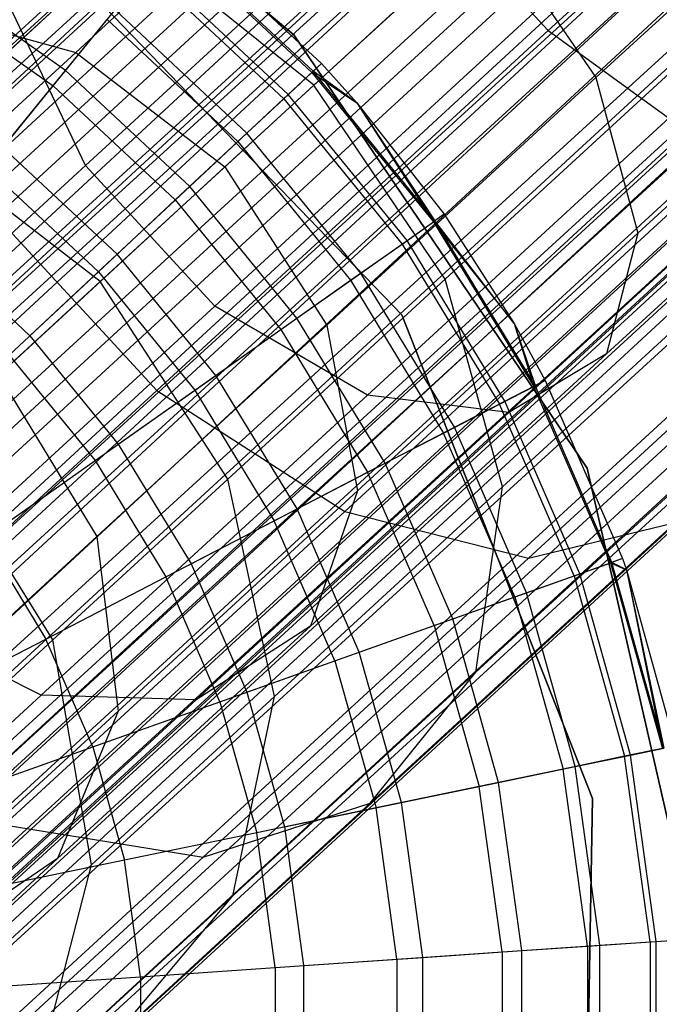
# Model space of a CAD drawing. Extents: x -38.3 to -0.1, y -39.1 to 0.
# Tile 31 of 256: x -27.719 to -27.498, y -27.618 to -27.277. Entities that reach past the tile are written whole.
import ezdxf

# ---------------------------------------------------------------- set-up
doc = ezdxf.new("R2010")
doc.units = 0
doc.header["$MEASUREMENT"] = 0
doc.layers.get('0').update_dxf_attribs({"color": 13, "linetype": 'CONTINUOUS'})

# ---------------------------------------------------------------- blocks, each defined once
blk = doc.blocks.new('ORTO_XII_A_STL')
at = {"color": 0}
for p, q in [((5.71812, 7.42632, 1.10882), (18.31094, 19.06233, 1.07819)), ((5.71812, 7.42632, 1.10882), (18.31094, 19.06233, 1.07819)), ((5.7284, 7.41516, 1.11565), (18.31094, 19.06233, 1.07819)), ((5.7284, 7.41516, 1.11565), (18.31094, 19.06233, 1.07819)), ((5.69955, 7.44652, 1.16111), (18.33351, 19.03779, 1.17087)), ((5.69955, 7.44652, 1.16111), (18.33351, 19.03779, 1.17087)), ((5.71422, 7.43057, 0.80275), (18.33351, 19.03779, 0.80275)), ((5.71422, 7.43057, 0.80275), (18.33351, 19.03779, 0.80275)), ((5.71422, 7.43057, 1.17087), (18.33351, 19.03779, 1.17087)), ((5.71422, 7.43057, 1.17087), (18.33351, 19.03779, 1.17087)), ((5.72958, 7.41387, 0.79568), (18.33351, 19.03779, 0.80275)), ((5.72958, 7.41387, 0.79568), (18.33351, 19.03779, 0.80275)), ((5.76148, 7.37919, 1.18366), (18.33351, 19.03779, 1.17087)), ((5.76148, 7.37919, 1.18366), (18.33351, 19.03779, 1.17087)), ((5.69165, 7.4551, 0.89544), (18.34768, 19.02238, 0.85797)), ((5.69165, 7.4551, 0.89544), (18.34768, 19.02238, 0.85797)), ((5.69962, 7.44645, 0.88367), (18.34768, 19.02238, 0.85797)), ((5.69962, 7.44645, 0.88367), (18.34768, 19.02238, 0.85797)), ((5.7284, 7.41516, 1.11565), (18.34768, 19.02238, 1.11565)), ((5.7284, 7.41516, 1.11565), (18.34768, 19.02238, 1.11565)), ((5.7284, 7.41516, 0.85797), (18.34768, 19.02238, 0.85797)), ((5.7284, 7.41516, 0.85797), (18.34768, 19.02238, 0.85797)), ((5.76148, 7.37919, 1.12461), (18.34768, 19.02238, 1.11565)), ((5.76148, 7.37919, 1.12461), (18.34768, 19.02238, 1.11565)), ((5.77272, 7.36697, 1.1236), (18.34768, 19.02238, 1.11565)), ((5.77272, 7.36697, 1.1236), (18.34768, 19.02238, 1.11565)), ((5.7284, 7.41516, 0.85797), (18.39201, 18.97419, 0.85002)), ((5.7284, 7.41516, 0.85797), (18.39201, 18.97419, 0.85002)), ((5.73915, 7.40346, 0.85302), (18.39201, 18.97419, 0.85002)), ((5.73915, 7.40346, 0.85302), (18.39201, 18.97419, 0.85002)), ((5.77272, 7.36697, 1.1236), (18.39201, 18.97419, 1.1236)), ((5.77272, 7.36697, 1.1236), (18.39201, 18.97419, 1.1236)), ((5.77272, 7.36697, 0.85002), (18.39201, 18.97419, 0.85002)), ((5.77272, 7.36697, 0.85002), (18.39201, 18.97419, 0.85002)), ((5.80483, 7.33206, 1.10882), (18.39201, 18.97419, 1.1236)), ((5.80483, 7.33206, 1.10882), (18.39201, 18.97419, 1.1236)), ((5.81447, 7.32158, 1.10021), (18.39201, 18.97419, 1.1236)), ((5.81447, 7.32158, 1.10021), (18.39201, 18.97419, 1.1236)), ((5.72958, 7.41387, 0.79568), (18.39683, 18.96895, 0.7914)), ((5.72958, 7.41387, 0.79568), (18.39683, 18.96895, 0.7914)), ((5.76148, 7.37919, 1.18366), (18.39683, 18.96895, 1.18223)), ((5.76148, 7.37919, 1.18366), (18.39683, 18.96895, 1.18223)), ((5.77754, 7.36173, 0.7914), (18.39683, 18.96895, 0.7914)), ((5.77754, 7.36173, 0.7914), (18.39683, 18.96895, 0.7914)), ((5.77754, 7.36173, 1.18223), (18.39683, 18.96895, 1.18223)), ((5.77754, 7.36173, 1.18223), (18.39683, 18.96895, 1.18223)), ((5.79337, 7.34452, 0.79568), (18.39683, 18.96895, 0.7914)), ((5.79337, 7.34452, 0.79568), (18.39683, 18.96895, 0.7914)), ((5.82341, 7.31186, 1.16111), (18.39683, 18.96895, 1.18223)), ((5.82341, 7.31186, 1.16111), (18.39683, 18.96895, 1.18223)), ((5.77272, 7.36697, 0.85002), (18.43375, 18.9288, 0.87341)), ((5.77272, 7.36697, 0.85002), (18.43375, 18.9288, 0.87341)), ((5.7838, 7.35492, 0.85302), (18.43375, 18.9288, 0.87341)), ((5.7838, 7.35492, 0.85302), (18.43375, 18.9288, 0.87341)), ((5.81447, 7.32158, 1.10021), (18.43375, 18.9288, 1.10021)), ((5.81447, 7.32158, 1.10021), (18.43375, 18.9288, 1.10021)), ((5.81447, 7.32158, 0.87341), (18.43375, 18.9288, 0.87341)), ((5.81447, 7.32158, 0.87341), (18.43375, 18.9288, 0.87341)), ((5.83825, 7.29573, 1.06509), (18.43375, 18.9288, 1.10021)), ((5.83825, 7.29573, 1.06509), (18.43375, 18.9288, 1.10021)), ((5.84407, 7.28939, 1.05085), (18.43375, 18.9288, 1.10021)), ((5.84407, 7.28939, 1.05085), (18.43375, 18.9288, 1.10021)), ((5.79337, 7.34452, 0.79568), (18.45646, 18.90411, 0.82481)), ((5.79337, 7.34452, 0.79568), (18.45646, 18.90411, 0.82481)), ((5.82341, 7.31186, 1.16111), (18.45646, 18.90411, 1.14882)), ((5.82341, 7.31186, 1.16111), (18.45646, 18.90411, 1.14882)), ((5.83718, 7.29689, 0.82481), (18.45646, 18.90411, 0.82481)), ((5.83718, 7.29689, 0.82481), (18.45646, 18.90411, 0.82481)), ((5.83718, 7.29689, 1.14882), (18.45646, 18.90411, 1.14882)), ((5.83718, 7.29689, 1.14882), (18.45646, 18.90411, 1.14882)), ((5.84985, 7.28312, 0.83947), (18.45646, 18.90411, 0.82481)), ((5.84985, 7.28312, 0.83947), (18.45646, 18.90411, 0.82481)), ((5.87115, 7.25996, 1.09863), (18.45646, 18.90411, 1.14882)), ((5.87115, 7.25996, 1.09863), (18.45646, 18.90411, 1.14882)), ((5.81447, 7.32158, 0.87341), (18.46336, 18.89661, 0.92277)), ((5.81447, 7.32158, 0.87341), (18.46336, 18.89661, 0.92277)), ((5.82333, 7.31194, 0.88367), (18.46336, 18.89661, 0.92277)), ((5.82333, 7.31194, 0.88367), (18.46336, 18.89661, 0.92277)), ((5.84407, 7.28939, 1.05085), (18.46336, 18.89661, 1.05085)), ((5.84407, 7.28939, 1.05085), (18.46336, 18.89661, 1.05085)), ((5.84407, 7.28939, 0.92277), (18.46336, 18.89661, 0.92277)), ((5.84407, 7.28939, 0.92277), (18.46336, 18.89661, 0.92277)), ((5.85408, 7.27851, 1.00342), (18.46336, 18.89661, 1.05085)), ((5.85408, 7.27851, 1.00342), (18.46336, 18.89661, 1.05085)), ((5.85476, 7.27777, 0.98681), (18.46336, 18.89661, 1.05085)), ((5.85476, 7.27777, 0.98681), (18.46336, 18.89661, 1.05085)), ((5.84407, 7.28939, 0.92277), (18.47405, 18.885, 0.98681)), ((5.84407, 7.28939, 0.92277), (18.47405, 18.885, 0.98681)), ((5.8487, 7.28437, 0.93795), (18.47405, 18.885, 0.98681)), ((5.8487, 7.28437, 0.93795), (18.47405, 18.885, 0.98681)), ((18.47405, 18.885, 0.98681), (5.85476, 7.27777, 0.98681)), ((18.47405, 18.885, 0.98681), (5.85476, 7.27777, 0.98681)), ((5.84985, 7.28312, 0.83947), (18.49876, 18.85813, 0.89533)), ((5.84985, 7.28312, 0.83947), (18.49876, 18.85813, 0.89533)), ((5.87115, 7.25996, 1.09863), (18.49876, 18.85813, 1.07829)), ((5.87115, 7.25996, 1.09863), (18.49876, 18.85813, 1.07829)), ((5.87947, 7.25091, 0.89533), (18.49876, 18.85813, 0.89533)), ((5.87947, 7.25091, 0.89533), (18.49876, 18.85813, 0.89533)), ((5.87947, 7.25091, 1.07829), (18.49876, 18.85813, 1.07829)), ((5.87947, 7.25091, 1.07829), (18.49876, 18.85813, 1.07829)), ((5.88608, 7.24373, 0.91701), (18.49876, 18.85813, 0.89533)), ((5.88608, 7.24373, 0.91701), (18.49876, 18.85813, 0.89533)), ((5.89377, 7.23537, 1.01054), (18.49876, 18.85813, 1.07829)), ((5.89377, 7.23537, 1.01054), (18.49876, 18.85813, 1.07829)), ((18.51403, 18.84153, 0.98681), (5.88608, 7.24373, 0.91701)), ((18.51403, 18.84153, 0.98681), (5.88608, 7.24373, 0.91701)), ((5.89377, 7.23537, 1.01054), (18.51403, 18.84153, 0.98681)), ((5.89377, 7.23537, 1.01054), (18.51403, 18.84153, 0.98681)), ((5.89474, 7.23431, 0.98681), (18.51403, 18.84153, 0.98681)), ((5.89474, 7.23431, 0.98681), (18.51403, 18.84153, 0.98681)), ((11.19963, 12.3256, 1.55047), (11.05306, 12.19078, 1.63296)), ((11.19963, 12.3256, 1.55047), (11.05306, 12.19078, 1.63296)), ((11.06952, 12.17453, 2.00007), (11.17381, 12.27045, 1.91323)), ((11.06952, 12.17453, 2.00007), (11.17381, 12.27045, 1.91323)), ((10.88981, 12.18324, 2.108), (10.98282, 12.26879, 2.00007)), ((10.88981, 12.18324, 2.108), (10.98282, 12.26879, 2.00007)), ((10.89318, 12.14414, 1.79312), (11.02266, 12.26324, 1.68531)), ((10.89318, 12.14414, 1.79312), (11.02266, 12.26324, 1.68531)), ((10.99765, 12.25103, 1.63296), (10.86238, 12.12661, 1.74558)), ((10.99765, 12.25103, 1.63296), (10.86238, 12.12661, 1.74558)), ((10.97211, 12.17193, 2.16092), (11.05854, 12.25144, 2.06061)), ((10.97211, 12.17193, 2.16092), (11.05854, 12.25144, 2.06061)), ((10.99765, 12.25103, 1.63296), (11.05306, 12.19078, 1.63296)), ((10.99765, 12.25103, 1.63296), (11.05306, 12.19078, 1.63296)), ((10.89565, 12.2478, 14.66398), (10.96516, 12.18935, 14.66398)), ((10.96516, 12.18935, 4.03405), (10.89565, 12.2478, 4.03405)), ((10.89565, 12.2478, 14.66398), (10.96516, 12.18935, 14.66398)), ((10.96516, 12.18935, 4.03405), (10.89565, 12.2478, 4.03405)), ((10.94137, 12.14366, 2.11916), (11.033, 12.22794, 2.01284)), ((10.94137, 12.14366, 2.11916), (11.033, 12.22794, 2.01284)), ((11.033, 12.22794, 2.01284), (11.06952, 12.17453, 2.00007)), ((11.033, 12.22794, 2.01284), (11.06952, 12.17453, 2.00007)), ((10.90905, 12.22271, 2.14888), (10.83394, 12.15364, 2.26836)), ((10.90905, 12.22271, 2.14888), (10.83394, 12.15364, 2.26836)), ((10.97211, 12.17193, 2.16092), (10.90905, 12.22271, 2.14888)), ((10.97211, 12.17193, 2.16092), (10.90905, 12.22271, 2.14888)), ((10.92562, 12.22526, 15.11261), (10.97471, 12.17941, 15.11261)), ((10.92562, 12.22526, 16.69154), (10.97471, 12.17941, 16.69154)), ((10.92562, 12.22526, 15.11261), (10.97471, 12.17941, 15.11261)), ((10.92562, 12.22526, 16.69154), (10.97471, 12.17941, 16.69154)), ((10.87769, 12.22192, 14.66398), (11.00251, 12.09261, 14.66398)), ((11.00251, 12.09261, 4.03405), (10.87769, 12.22192, 4.03405)), ((11.00251, 12.09261, 4.03405), (10.87769, 12.22192, 4.03405)), ((11.00251, 12.09261, 4.2309), (10.87769, 12.22192, 4.2309)), ((11.00251, 12.09261, 4.2309), (10.87769, 12.22192, 4.2309)), ((10.87769, 12.22192, 14.66398), (11.00251, 12.09261, 14.66398)), ((10.87769, 12.22192, 14.58524), (11.00251, 12.09261, 14.58524)), ((10.87769, 12.22192, 14.58524), (11.00251, 12.09261, 14.58524)), ((10.97143, 12.17635, 16.74281), (10.92279, 12.22178, 16.74281)), ((10.97143, 12.17635, 16.74281), (10.92279, 12.22178, 16.74281)), ((10.97183, 12.17672, 15.03336), (10.92314, 12.2222, 15.03336)), ((10.97183, 12.17672, 15.03336), (10.92314, 12.2222, 15.03336)), ((11.08402, 12.12079, 1.96468), (11.19262, 12.22068, 1.87426)), ((11.08402, 12.12079, 1.96468), (11.19262, 12.22068, 1.87426)), ((10.96322, 12.16868, 14.95488), (10.9157, 12.21306, 14.95488)), ((10.96322, 12.16868, 14.95488), (10.9157, 12.21306, 14.95488)), ((10.93783, 12.0956, 1.79312), (11.06731, 12.2147, 1.68531)), ((10.93783, 12.0956, 1.79312), (11.06731, 12.2147, 1.68531)), ((10.88633, 12.17696, 14.80334), (10.8384, 12.21079, 14.80334)), ((10.88633, 12.17696, 14.80334), (10.8384, 12.21079, 14.80334)), ((10.9617, 12.16726, 16.79252), (10.91438, 12.21144, 16.79252)), ((10.9617, 12.16726, 16.79252), (10.91438, 12.21144, 16.79252)), ((10.83486, 12.20497, 16.88133), (10.88203, 12.17167, 16.88133)), ((10.83486, 12.20497, 16.88133), (10.88203, 12.17167, 16.88133)), ((10.83362, 12.19864, 2.07707), (10.88981, 12.18324, 2.108)), ((10.83362, 12.19864, 2.07707), (10.88981, 12.18324, 2.108)), ((10.89318, 12.14414, 1.79312), (10.86691, 12.19932, 1.81791)), ((10.89318, 12.14414, 1.79312), (10.86691, 12.19932, 1.81791)), ((10.88633, 12.17696, 14.80334), (10.90339, 12.19793, 14.87795)), ((10.88633, 12.17696, 14.80334), (10.90339, 12.19793, 14.87795)), ((10.94897, 12.15537, 14.87795), (10.90339, 12.19793, 14.87795)), ((10.94897, 12.15537, 14.87795), (10.90339, 12.19793, 14.87795)), ((10.88203, 12.17167, 16.88133), (10.90066, 12.19457, 16.83917)), ((10.88203, 12.17167, 16.88133), (10.90066, 12.19457, 16.83917)), ((10.9458, 12.15241, 16.83917), (10.90066, 12.19457, 16.83917)), ((10.9458, 12.15241, 16.83917), (10.90066, 12.19457, 16.83917)), ((11.05306, 12.19078, 1.63296), (10.91779, 12.06637, 1.74558)), ((11.05306, 12.19078, 1.63296), (10.91779, 12.06637, 1.74558)), ((10.96516, 12.18935, 14.66398), (10.96516, 12.18935, 4.03405)), ((10.96516, 12.18935, 14.66398), (11.06645, 12.03952, 14.66398)), ((11.06645, 12.03952, 4.03405), (10.96516, 12.18935, 4.03405)), ((10.96516, 12.18935, 14.66398), (10.96516, 12.18935, 4.03405)), ((10.96516, 12.18935, 14.66398), (11.06645, 12.03952, 14.66398)), ((11.06645, 12.03952, 4.03405), (10.96516, 12.18935, 4.03405)), ((11.05306, 12.19078, 1.63296), (11.11481, 12.14598, 1.66262)), ((11.05306, 12.19078, 1.63296), (11.11481, 12.14598, 1.66262)), ((11.10539, 12.18574, 2.04684), (11.01745, 12.10486, 2.14888)), ((11.10539, 12.18574, 2.04684), (11.01745, 12.10486, 2.14888)), ((10.81037, 12.11017, 2.23437), (10.88981, 12.18324, 2.108)), ((10.81037, 12.11017, 2.23437), (10.88981, 12.18324, 2.108)), ((10.88981, 12.18324, 2.108), (10.94137, 12.14366, 2.11916)), ((10.88981, 12.18324, 2.108), (10.94137, 12.14366, 2.11916)), ((11.07317, 12.07904, 1.91479), (11.18785, 12.18451, 1.81932)), ((11.07317, 12.07904, 1.91479), (11.18785, 12.18451, 1.81932)), ((10.97471, 12.17941, 16.69154), (10.97143, 12.17635, 16.74281)), ((10.97471, 12.17941, 16.69154), (10.97143, 12.17635, 16.74281)), ((10.97471, 12.17941, 15.11261), (10.97183, 12.17672, 15.03336)), ((10.97471, 12.17941, 15.11261), (10.97183, 12.17672, 15.03336)), ((10.97471, 12.17941, 15.11261), (10.98697, 12.16578, 15.11261)), ((10.97471, 12.17941, 16.69154), (10.97471, 12.17941, 15.11261)), ((10.97471, 12.17941, 16.69154), (10.97471, 12.17941, 15.11261)), ((10.97471, 12.17941, 16.69154), (10.98697, 12.16578, 16.69154)), ((10.97471, 12.17941, 15.11261), (10.98697, 12.16578, 15.11261)), ((10.97471, 12.17941, 16.69154), (10.98697, 12.16578, 16.69154)), ((10.99062, 12.06481, 1.81791), (11.11709, 12.18113, 1.71262)), ((10.99062, 12.06481, 1.81791), (11.11709, 12.18113, 1.71262)), ((10.86468, 12.15035, 14.73178), (10.88633, 12.17696, 14.80334)), ((10.86468, 12.15035, 14.73178), (10.88633, 12.17696, 14.80334)), ((10.92921, 12.13691, 14.80334), (10.88633, 12.17696, 14.80334)), ((10.92921, 12.13691, 14.80334), (10.88633, 12.17696, 14.80334)), ((10.9617, 12.16726, 16.79252), (10.97143, 12.17635, 16.74281)), ((10.9617, 12.16726, 16.79252), (10.97143, 12.17635, 16.74281)), ((10.96322, 12.16868, 14.95488), (10.97183, 12.17672, 15.03336)), ((10.96322, 12.16868, 14.95488), (10.97183, 12.17672, 15.03336)), ((10.97143, 12.17635, 16.74281), (10.98697, 12.16578, 16.69154)), ((10.97143, 12.17635, 16.74281), (10.98697, 12.16578, 16.69154)), ((10.97143, 12.17635, 16.74281), (11.01343, 12.12472, 16.74281)), ((10.97143, 12.17635, 16.74281), (11.01343, 12.12472, 16.74281)), ((10.98697, 12.16578, 15.11261), (10.97183, 12.17672, 15.03336)), ((10.98697, 12.16578, 15.11261), (10.97183, 12.17672, 15.03336)), ((11.01388, 12.12504, 15.03336), (10.97183, 12.17672, 15.03336)), ((11.01388, 12.12504, 15.03336), (10.97183, 12.17672, 15.03336)), ((10.85906, 12.14344, 16.91773), (10.88203, 12.17167, 16.88133)), ((10.85906, 12.14344, 16.91773), (10.88203, 12.17167, 16.88133)), ((10.92422, 12.13226, 16.88133), (10.88203, 12.17167, 16.88133)), ((10.92422, 12.13226, 16.88133), (10.88203, 12.17167, 16.88133)), ((10.89828, 12.10403, 2.27836), (10.97211, 12.17193, 2.16092)), ((10.89828, 12.10403, 2.27836), (10.97211, 12.17193, 2.16092)), ((11.01745, 12.10486, 2.14888), (10.97211, 12.17193, 2.16092)), ((11.01745, 12.10486, 2.14888), (10.97211, 12.17193, 2.16092)), ((10.97651, 12.08898, 2.108), (11.06952, 12.17453, 2.00007)), ((10.97651, 12.08898, 2.108), (11.06952, 12.17453, 2.00007)), ((11.06952, 12.17453, 2.00007), (11.08402, 12.12079, 1.96468)), ((11.06952, 12.17453, 2.00007), (11.08402, 12.12079, 1.96468)), ((10.94897, 12.15537, 14.87795), (10.96322, 12.16868, 14.95488)), ((10.94897, 12.15537, 14.87795), (10.96322, 12.16868, 14.95488)), ((11.00426, 12.11824, 14.95488), (10.96322, 12.16868, 14.95488)), ((11.00426, 12.11824, 14.95488), (10.96322, 12.16868, 14.95488)), ((11.03947, 12.05884, 1.86183), (11.16059, 12.17024, 1.76098)), ((11.03947, 12.05884, 1.86183), (11.16059, 12.17024, 1.76098)), ((10.9458, 12.15241, 16.83917), (10.9617, 12.16726, 16.79252)), ((10.9458, 12.15241, 16.83917), (10.9617, 12.16726, 16.79252)), ((10.9617, 12.16726, 16.79252), (11.00255, 12.11704, 16.79252)), ((10.9617, 12.16726, 16.79252), (11.00255, 12.11704, 16.79252)), ((10.98697, 12.16578, 15.11261), (11.01388, 12.12504, 15.03336)), ((10.98697, 12.16578, 15.11261), (11.0171, 12.12731, 15.11261)), ((10.98697, 12.16578, 15.11261), (11.01388, 12.12504, 15.03336)), ((10.98697, 12.16578, 16.69154), (10.98697, 12.16578, 15.11261)), ((10.98697, 12.16578, 16.69154), (10.98697, 12.16578, 15.11261)), ((10.98697, 12.16578, 16.69154), (11.0171, 12.12731, 16.69154)), ((10.98697, 12.16578, 15.11261), (11.0171, 12.12731, 15.11261)), ((10.98697, 12.16578, 16.69154), (11.0171, 12.12731, 16.69154)), ((10.98697, 12.16578, 16.69154), (11.01343, 12.12472, 16.74281)), ((10.98697, 12.16578, 16.69154), (11.01343, 12.12472, 16.74281)), ((10.92921, 12.13691, 14.80334), (10.94897, 12.15537, 14.87795)), ((10.92921, 12.13691, 14.80334), (10.94897, 12.15537, 14.87795)), ((10.98832, 12.10699, 14.87795), (10.94897, 12.15537, 14.87795)), ((10.98832, 12.10699, 14.87795), (10.94897, 12.15537, 14.87795)), ((10.89828, 12.10403, 2.27836), (10.83394, 12.15364, 2.26836)), ((10.89828, 12.10403, 2.27836), (10.83394, 12.15364, 2.26836)), ((10.92422, 12.13226, 16.88133), (10.9458, 12.15241, 16.83917)), ((10.92422, 12.13226, 16.88133), (10.9458, 12.15241, 16.83917)), ((10.9458, 12.15241, 16.83917), (10.98478, 12.10449, 16.83917)), ((10.9458, 12.15241, 16.83917), (10.98478, 12.10449, 16.83917)), ((10.90414, 12.1135, 14.73178), (10.86468, 12.15035, 14.73178)), ((10.90414, 12.1135, 14.73178), (10.86468, 12.15035, 14.73178)), ((10.7777, 12.03793, 1.92712), (10.89318, 12.14414, 1.79312)), ((10.7777, 12.03793, 1.92712), (10.89318, 12.14414, 1.79312)), ((10.93783, 12.0956, 1.79312), (10.89318, 12.14414, 1.79312)), ((10.93783, 12.0956, 1.79312), (10.89318, 12.14414, 1.79312)), ((11.11481, 12.14598, 1.66262), (10.98282, 12.02458, 1.77252)), ((11.11481, 12.14598, 1.66262), (10.98282, 12.02458, 1.77252)), ((10.89763, 12.10742, 16.91773), (10.85906, 12.14344, 16.91773)), ((10.89763, 12.10742, 16.91773), (10.85906, 12.14344, 16.91773)), ((10.86312, 12.07168, 2.24365), (10.94137, 12.14366, 2.11916)), ((10.86312, 12.07168, 2.24365), (10.94137, 12.14366, 2.11916)), ((10.94137, 12.14366, 2.11916), (10.97651, 12.08898, 2.108)), ((10.94137, 12.14366, 2.11916), (10.97651, 12.08898, 2.108)), ((10.90414, 12.1135, 14.73178), (10.92921, 12.13691, 14.80334)), ((10.90414, 12.1135, 14.73178), (10.92921, 12.13691, 14.80334)), ((10.96623, 12.0914, 14.80334), (10.92921, 12.13691, 14.80334)), ((10.96623, 12.0914, 14.80334), (10.92921, 12.13691, 14.80334)), ((10.89763, 12.10742, 16.91773), (10.92422, 12.13226, 16.88133)), ((10.89763, 12.10742, 16.91773), (10.92422, 12.13226, 16.88133)), ((10.92422, 12.13226, 16.88133), (10.96066, 12.08747, 16.88133)), ((10.92422, 12.13226, 16.88133), (10.96066, 12.08747, 16.88133)), ((11.0171, 12.12731, 16.69154), (11.01343, 12.12472, 16.74281)), ((11.0171, 12.12731, 16.69154), (11.01343, 12.12472, 16.74281)), ((11.0171, 12.12731, 15.11261), (11.01388, 12.12504, 15.03336)), ((11.0171, 12.12731, 15.11261), (11.01388, 12.12504, 15.03336)), ((11.0171, 12.12731, 15.11261), (11.04124, 12.08957, 15.11261)), ((11.0171, 12.12731, 16.69154), (11.0171, 12.12731, 15.11261)), ((11.0171, 12.12731, 16.69154), (11.0171, 12.12731, 15.11261)), ((11.0171, 12.12731, 16.69154), (11.04124, 12.08957, 16.69154)), ((11.0171, 12.12731, 15.11261), (11.04124, 12.08957, 15.11261)), ((11.0171, 12.12731, 16.69154), (11.04124, 12.08957, 16.69154)), ((10.86238, 12.12661, 1.74558), (10.91779, 12.06637, 1.74558)), ((10.86238, 12.12661, 1.74558), (10.91779, 12.06637, 1.74558)), ((11.00255, 12.11704, 16.79252), (11.01343, 12.12472, 16.74281)), ((11.00255, 12.11704, 16.79252), (11.01343, 12.12472, 16.74281)), ((11.00426, 12.11824, 14.95488), (11.01388, 12.12504, 15.03336)), ((11.00426, 12.11824, 14.95488), (11.01388, 12.12504, 15.03336)), ((11.01343, 12.12472, 16.74281), (11.04124, 12.08957, 16.69154)), ((11.01343, 12.12472, 16.74281), (11.04124, 12.08957, 16.69154)), ((11.01343, 12.12472, 16.74281), (11.04802, 12.06785, 16.74281)), ((11.01343, 12.12472, 16.74281), (11.04802, 12.06785, 16.74281)), ((11.04124, 12.08957, 15.11261), (11.01388, 12.12504, 15.03336)), ((11.04124, 12.08957, 15.11261), (11.01388, 12.12504, 15.03336)), ((11.0485, 12.06811, 15.03336), (11.01388, 12.12504, 15.03336)), ((11.0485, 12.06811, 15.03336), (11.01388, 12.12504, 15.03336)), ((11.17221, 12.12436, 1.71682), (11.04621, 12.00847, 1.82173)), ((11.17221, 12.12436, 1.71682), (11.04621, 12.00847, 1.82173)), ((10.98717, 12.03171, 2.07707), (11.08402, 12.12079, 1.96468)), ((10.98717, 12.03171, 2.07707), (11.08402, 12.12079, 1.96468)), ((11.08402, 12.12079, 1.96468), (11.07317, 12.07904, 1.91479)), ((11.08402, 12.12079, 1.96468), (11.07317, 12.07904, 1.91479)), ((10.83866, 12.11837, 14.66398), (10.87401, 12.08536, 14.66398)), ((10.83866, 12.11837, 14.66398), (10.87401, 12.08536, 14.66398)), ((10.98478, 12.10449, 16.83917), (11.00255, 12.11704, 16.79252)), ((10.98478, 12.10449, 16.83917), (11.00255, 12.11704, 16.79252)), ((10.98832, 12.10699, 14.87795), (11.00426, 12.11824, 14.95488)), ((10.98832, 12.10699, 14.87795), (11.00426, 12.11824, 14.95488)), ((11.00255, 12.11704, 16.79252), (11.03619, 12.06173, 16.79252)), ((11.00255, 12.11704, 16.79252), (11.03619, 12.06173, 16.79252)), ((11.03804, 12.06269, 14.95488), (11.00426, 12.11824, 14.95488)), ((11.03804, 12.06269, 14.95488), (11.00426, 12.11824, 14.95488)), ((11.1294, 12.11785, 2.00792), (11.03724, 12.03308, 2.11486)), ((11.1294, 12.11785, 2.00792), (11.03724, 12.03308, 2.11486)), ((10.87401, 12.08536, 14.66398), (10.90414, 12.1135, 14.73178)), ((10.87401, 12.08536, 14.66398), (10.90414, 12.1135, 14.73178)), ((10.93821, 12.07162, 14.73178), (10.90414, 12.1135, 14.73178)), ((10.93821, 12.07162, 14.73178), (10.90414, 12.1135, 14.73178)), ((10.86681, 12.07864, 16.94725), (10.89763, 12.10742, 16.91773)), ((10.86681, 12.07864, 16.94725), (10.89763, 12.10742, 16.91773)), ((10.89763, 12.10742, 16.91773), (10.93093, 12.06648, 16.91773)), ((10.89763, 12.10742, 16.91773), (10.93093, 12.06648, 16.91773)), ((10.96623, 12.0914, 14.80334), (10.98832, 12.10699, 14.87795)), ((10.96623, 12.0914, 14.80334), (10.98832, 12.10699, 14.87795)), ((11.02072, 12.05371, 14.87795), (10.98832, 12.10699, 14.87795)), ((11.02072, 12.05371, 14.87795), (10.98832, 12.10699, 14.87795)), ((10.83889, 12.0494, 2.41005), (10.89828, 12.10403, 2.27836)), ((10.83889, 12.0494, 2.41005), (10.89828, 12.10403, 2.27836)), ((10.94235, 12.03578, 2.26836), (10.89828, 12.10403, 2.27836)), ((10.94235, 12.03578, 2.26836), (10.89828, 12.10403, 2.27836)), ((11.01745, 12.10486, 2.14888), (10.94235, 12.03578, 2.26836)), ((11.01745, 12.10486, 2.14888), (10.94235, 12.03578, 2.26836)), ((10.96066, 12.08747, 16.88133), (10.98478, 12.10449, 16.83917)), ((10.96066, 12.08747, 16.88133), (10.98478, 12.10449, 16.83917)), ((10.98478, 12.10449, 16.83917), (11.01687, 12.05172, 16.83917)), ((10.98478, 12.10449, 16.83917), (11.01687, 12.05172, 16.83917)), ((11.03724, 12.03308, 2.11486), (11.01745, 12.10486, 2.14888)), ((11.03724, 12.03308, 2.11486), (11.01745, 12.10486, 2.14888)), ((10.82235, 11.98938, 1.92712), (10.93783, 12.0956, 1.79312)), ((10.82235, 11.98938, 1.92712), (10.93783, 12.0956, 1.79312)), ((10.99062, 12.06481, 1.81791), (10.93783, 12.0956, 1.79312)), ((10.99062, 12.06481, 1.81791), (10.93783, 12.0956, 1.79312)), ((10.93821, 12.07162, 14.73178), (10.96623, 12.0914, 14.80334)), ((10.93821, 12.07162, 14.73178), (10.96623, 12.0914, 14.80334)), ((10.99672, 12.04127, 14.80334), (10.96623, 12.0914, 14.80334)), ((10.99672, 12.04127, 14.80334), (10.96623, 12.0914, 14.80334)), ((11.00251, 12.09261, 14.66398), (11.06834, 11.92537, 14.66398)), ((11.06834, 11.92537, 4.03405), (11.00251, 12.09261, 4.03405)), ((11.00251, 12.09261, 4.03405), (11.00251, 12.09261, 4.2309)), ((11.00251, 12.09261, 4.03405), (11.00251, 12.09261, 4.2309)), ((11.06834, 11.92537, 4.03405), (11.00251, 12.09261, 4.03405)), ((11.06834, 11.92537, 4.2309), (11.00251, 12.09261, 4.2309)), ((11.06834, 11.92537, 4.2309), (11.00251, 12.09261, 4.2309)), ((11.00251, 12.09261, 14.66398), (11.06834, 11.92537, 14.66398)), ((11.00251, 12.09261, 14.66398), (11.00251, 12.09261, 14.58524)), ((11.00251, 12.09261, 14.58524), (11.06834, 11.92537, 14.58524)), ((11.00251, 12.09261, 14.66398), (11.00251, 12.09261, 14.58524)), ((11.00251, 12.09261, 14.58524), (11.06834, 11.92537, 14.58524)), ((11.04124, 12.08957, 15.11261), (11.0485, 12.06811, 15.03336)), ((11.04124, 12.08957, 15.11261), (11.052, 12.06992, 15.11261)), ((11.04124, 12.08957, 15.11261), (11.0485, 12.06811, 15.03336)), ((11.04124, 12.08957, 16.69154), (11.04124, 12.08957, 15.11261)), ((11.04124, 12.08957, 16.69154), (11.04124, 12.08957, 15.11261)), ((11.04124, 12.08957, 16.69154), (11.052, 12.06992, 16.69154)), ((11.04124, 12.08957, 15.11261), (11.052, 12.06992, 15.11261)), ((11.04124, 12.08957, 16.69154), (11.052, 12.06992, 16.69154)), ((11.04124, 12.08957, 16.69154), (11.04802, 12.06785, 16.74281)), ((11.04124, 12.08957, 16.69154), (11.04802, 12.06785, 16.74281)), ((10.89707, 12.01591, 2.23437), (10.97651, 12.08898, 2.108)), ((10.89707, 12.01591, 2.23437), (10.97651, 12.08898, 2.108)), ((10.93093, 12.06648, 16.91773), (10.96066, 12.08747, 16.88133)), ((10.93093, 12.06648, 16.91773), (10.96066, 12.08747, 16.88133)), ((10.96066, 12.08747, 16.88133), (10.99066, 12.03814, 16.88133)), ((10.96066, 12.08747, 16.88133), (10.99066, 12.03814, 16.88133)), ((10.97651, 12.08898, 2.108), (10.98717, 12.03171, 2.07707)), ((10.97651, 12.08898, 2.108), (10.98717, 12.03171, 2.07707)), ((10.87401, 12.08536, 14.66398), (10.90453, 12.04784, 14.66398)), ((10.87401, 12.08536, 14.66398), (10.90453, 12.04784, 14.66398)), ((10.86681, 12.07864, 16.94725), (10.89648, 12.04217, 16.94725)), ((10.86681, 12.07864, 16.94725), (10.89648, 12.04217, 16.94725)), ((10.97091, 11.98497, 2.03347), (11.07317, 12.07904, 1.91479)), ((10.97091, 11.98497, 2.03347), (11.07317, 12.07904, 1.91479)), ((11.07317, 12.07904, 1.91479), (11.03947, 12.05884, 1.86183)), ((11.07317, 12.07904, 1.91479), (11.03947, 12.05884, 1.86183)), ((10.86312, 12.07168, 2.24365), (10.89707, 12.01591, 2.23437)), ((10.86312, 12.07168, 2.24365), (10.89707, 12.01591, 2.23437)), ((10.90453, 12.04784, 14.66398), (10.93821, 12.07162, 14.73178)), ((10.90453, 12.04784, 14.66398), (10.93821, 12.07162, 14.73178)), ((10.96626, 12.02549, 14.73178), (10.93821, 12.07162, 14.73178)), ((10.96626, 12.02549, 14.73178), (10.93821, 12.07162, 14.73178)), ((11.04802, 12.06785, 16.74281), (11.052, 12.06992, 16.69154)), ((11.04802, 12.06785, 16.74281), (11.052, 12.06992, 16.69154)), ((11.052, 12.06992, 15.11261), (11.0485, 12.06811, 15.03336)), ((11.052, 12.06992, 15.11261), (11.0485, 12.06811, 15.03336)), ((11.052, 12.06992, 15.11261), (11.07876, 12.00831, 15.11261)), ((11.052, 12.06992, 16.69154), (11.052, 12.06992, 15.11261)), ((11.052, 12.06992, 16.69154), (11.052, 12.06992, 15.11261)), ((11.052, 12.06992, 16.69154), (11.07876, 12.00831, 16.69154)), ((11.052, 12.06992, 15.11261), (11.07876, 12.00831, 15.11261)), ((11.052, 12.06992, 16.69154), (11.07876, 12.00831, 16.69154)), ((10.91779, 12.06637, 1.74558), (10.79716, 11.9554, 1.88557)), ((10.91779, 12.06637, 1.74558), (10.79716, 11.9554, 1.88557)), ((10.89648, 12.04217, 16.94725), (10.93093, 12.06648, 16.91773)), ((10.89648, 12.04217, 16.94725), (10.93093, 12.06648, 16.91773)), ((10.91779, 12.06637, 1.74558), (10.98282, 12.02458, 1.77252)), ((10.91779, 12.06637, 1.74558), (10.98282, 12.02458, 1.77252)), ((10.93093, 12.06648, 16.91773), (10.95835, 12.02139, 16.91773)), ((10.93093, 12.06648, 16.91773), (10.95835, 12.02139, 16.91773)), ((11.03619, 12.06173, 16.79252), (11.04802, 12.06785, 16.74281)), ((11.03619, 12.06173, 16.79252), (11.04802, 12.06785, 16.74281)), ((11.03804, 12.06269, 14.95488), (11.0485, 12.06811, 15.03336)), ((11.03804, 12.06269, 14.95488), (11.0485, 12.06811, 15.03336)), ((11.07453, 12.00681, 16.74281), (11.04802, 12.06785, 16.74281)), ((11.07453, 12.00681, 16.74281), (11.04802, 12.06785, 16.74281)), ((11.07505, 12.00699, 15.03336), (11.0485, 12.06811, 15.03336)), ((11.07505, 12.00699, 15.03336), (11.0485, 12.06811, 15.03336)), ((10.87784, 11.96107, 1.94879), (10.99062, 12.06481, 1.81791)), ((10.87784, 11.96107, 1.94879), (10.99062, 12.06481, 1.81791)), ((11.03947, 12.05884, 1.86183), (10.99062, 12.06481, 1.81791)), ((11.03947, 12.05884, 1.86183), (10.99062, 12.06481, 1.81791)), ((11.02072, 12.05371, 14.87795), (11.03804, 12.06269, 14.95488)), ((11.02072, 12.05371, 14.87795), (11.03804, 12.06269, 14.95488)), ((11.06395, 12.00305, 14.95488), (11.03804, 12.06269, 14.95488)), ((11.06395, 12.00305, 14.95488), (11.03804, 12.06269, 14.95488)), ((11.01687, 12.05172, 16.83917), (11.03619, 12.06173, 16.79252)), ((11.01687, 12.05172, 16.83917), (11.03619, 12.06173, 16.79252)), ((11.12644, 12.05952, 1.95057), (11.02806, 11.96903, 2.06474)), ((11.12644, 12.05952, 1.95057), (11.02806, 11.96903, 2.06474)), ((11.06198, 12.00235, 16.79252), (11.03619, 12.06173, 16.79252)), ((11.06198, 12.00235, 16.79252), (11.03619, 12.06173, 16.79252)), ((10.93145, 11.95948, 1.98717), (11.03947, 12.05884, 1.86183)), ((10.93145, 11.95948, 1.98717), (11.03947, 12.05884, 1.86183)), ((10.99672, 12.04127, 14.80334), (11.02072, 12.05371, 14.87795)), ((10.99672, 12.04127, 14.80334), (11.02072, 12.05371, 14.87795)), ((11.04557, 11.99652, 14.87795), (11.02072, 12.05371, 14.87795)), ((11.04557, 11.99652, 14.87795), (11.02072, 12.05371, 14.87795)), ((10.88193, 11.9802, 2.40232), (10.83889, 12.0494, 2.41005)), ((10.88193, 11.9802, 2.40232), (10.83889, 12.0494, 2.41005)), ((10.99066, 12.03814, 16.88133), (11.01687, 12.05172, 16.83917)), ((10.99066, 12.03814, 16.88133), (11.01687, 12.05172, 16.83917)), ((11.04148, 11.99506, 16.83917), (11.01687, 12.05172, 16.83917)), ((11.04148, 11.99506, 16.83917), (11.01687, 12.05172, 16.83917)), ((10.90453, 12.04784, 14.66398), (10.92965, 12.00652, 14.66398)), ((10.90453, 12.04784, 14.66398), (10.92965, 12.00652, 14.66398)), ((10.85837, 12.01527, 16.969), (10.89648, 12.04217, 16.94725)), ((10.85837, 12.01527, 16.969), (10.89648, 12.04217, 16.94725)), ((10.89648, 12.04217, 16.94725), (10.92091, 12.002, 16.94725)), ((10.89648, 12.04217, 16.94725), (10.92091, 12.002, 16.94725)), ((10.96626, 12.02549, 14.73178), (10.99672, 12.04127, 14.80334)), ((10.96626, 12.02549, 14.73178), (10.99672, 12.04127, 14.80334)), ((11.02009, 11.98746, 14.80334), (10.99672, 12.04127, 14.80334)), ((11.02009, 11.98746, 14.80334), (10.99672, 12.04127, 14.80334)), ((11.06645, 12.03952, 14.66398), (11.06645, 12.03952, 4.03405)), ((11.06645, 12.03952, 14.66398), (11.10678, 11.86322, 14.66398)), ((11.10678, 11.86322, 4.03405), (11.06645, 12.03952, 4.03405)), ((11.06645, 12.03952, 14.66398), (11.06645, 12.03952, 4.03405)), ((11.06645, 12.03952, 14.66398), (11.10678, 11.86322, 14.66398)), ((11.10678, 11.86322, 4.03405), (11.06645, 12.03952, 4.03405)), ((10.94235, 12.03578, 2.26836), (10.88193, 11.9802, 2.40232)), ((10.94235, 12.03578, 2.26836), (10.88193, 11.9802, 2.40232)), ((10.95853, 11.96069, 2.24008), (10.94235, 12.03578, 2.26836)), ((10.95853, 11.96069, 2.24008), (10.94235, 12.03578, 2.26836)), ((10.95835, 12.02139, 16.91773), (10.99066, 12.03814, 16.88133)), ((10.95835, 12.02139, 16.91773), (10.99066, 12.03814, 16.88133)), ((11.01367, 11.98518, 16.88133), (10.99066, 12.03814, 16.88133)), ((11.01367, 11.98518, 16.88133), (10.99066, 12.03814, 16.88133)), ((11.03724, 12.03308, 2.11486), (10.95853, 11.96069, 2.24008)), ((11.03724, 12.03308, 2.11486), (10.95853, 11.96069, 2.24008)), ((11.02806, 11.96903, 2.06474), (11.03724, 12.03308, 2.11486)), ((11.02806, 11.96903, 2.06474), (11.03724, 12.03308, 2.11486)), ((10.90445, 11.95562, 2.20866), (10.98717, 12.03171, 2.07707)), ((10.90445, 11.95562, 2.20866), (10.98717, 12.03171, 2.07707)), ((10.98717, 12.03171, 2.07707), (10.97091, 11.98497, 2.03347)), ((10.98717, 12.03171, 2.07707), (10.97091, 11.98497, 2.03347)), ((10.92965, 12.00652, 14.66398), (10.96626, 12.02549, 14.73178)), ((10.92965, 12.00652, 14.66398), (10.96626, 12.02549, 14.73178)), ((10.98777, 11.97597, 14.73178), (10.96626, 12.02549, 14.73178)), ((10.98777, 11.97597, 14.73178), (10.96626, 12.02549, 14.73178)), ((10.98282, 12.02458, 1.77252), (10.86511, 11.9163, 1.90911)), ((10.98282, 12.02458, 1.77252), (10.86511, 11.9163, 1.90911)), ((10.98282, 12.02458, 1.77252), (11.04621, 12.00847, 1.82173)), ((10.98282, 12.02458, 1.77252), (11.04621, 12.00847, 1.82173)), ((10.92091, 12.002, 16.94725), (10.95835, 12.02139, 16.91773)), ((10.92091, 12.002, 16.94725), (10.95835, 12.02139, 16.91773)), ((10.97937, 11.97299, 16.91773), (10.95835, 12.02139, 16.91773)), ((10.97937, 11.97299, 16.91773), (10.95835, 12.02139, 16.91773)), ((11.09702, 12.02083, 1.88471), (10.99148, 11.92376, 2.00717)), ((11.09702, 12.02083, 1.88471), (10.99148, 11.92376, 2.00717)), ((11.04621, 12.00847, 1.82173), (11.09702, 12.02083, 1.88471)), ((11.04621, 12.00847, 1.82173), (11.09702, 12.02083, 1.88471)), ((10.83316, 11.95712, 2.37607), (10.89707, 12.01591, 2.23437)), ((10.83316, 11.95712, 2.37607), (10.89707, 12.01591, 2.23437)), ((10.85837, 12.01527, 16.969), (10.8795, 11.98053, 16.969)), ((10.85837, 12.01527, 16.969), (10.8795, 11.98053, 16.969)), ((10.89707, 12.01591, 2.23437), (10.90445, 11.95562, 2.20866)), ((10.89707, 12.01591, 2.23437), (10.90445, 11.95562, 2.20866)), ((11.04621, 12.00847, 1.82173), (10.93384, 11.90511, 1.95213)), ((11.04621, 12.00847, 1.82173), (10.93384, 11.90511, 1.95213)), ((11.07876, 12.00831, 16.69154), (11.07453, 12.00681, 16.74281)), ((11.07876, 12.00831, 16.69154), (11.07453, 12.00681, 16.74281)), ((11.07876, 12.00831, 15.11261), (11.07505, 12.00699, 15.03336)), ((11.07876, 12.00831, 15.11261), (11.07505, 12.00699, 15.03336)), ((11.07876, 12.00831, 15.11261), (11.08011, 12.00447, 15.11261)), ((11.07876, 12.00831, 16.69154), (11.07876, 12.00831, 15.11261)), ((11.07876, 12.00831, 16.69154), (11.07876, 12.00831, 15.11261)), ((11.07876, 12.00831, 16.69154), (11.08011, 12.00447, 16.69154)), ((11.07876, 12.00831, 15.11261), (11.08011, 12.00447, 15.11261)), ((11.07876, 12.00831, 16.69154), (11.08011, 12.00447, 16.69154)), ((10.92965, 12.00652, 14.66398), (10.94892, 11.96217, 14.66398)), ((10.92965, 12.00652, 14.66398), (10.94892, 11.96217, 14.66398)), ((11.06198, 12.00235, 16.79252), (11.07453, 12.00681, 16.74281)), ((11.06198, 12.00235, 16.79252), (11.07453, 12.00681, 16.74281)), ((11.06395, 12.00305, 14.95488), (11.07505, 12.00699, 15.03336)), ((11.06395, 12.00305, 14.95488), (11.07505, 12.00699, 15.03336)), ((11.07453, 12.00681, 16.74281), (11.08011, 12.00447, 16.69154)), ((11.07453, 12.00681, 16.74281), (11.08011, 12.00447, 16.69154)), ((11.07453, 12.00681, 16.74281), (11.09249, 11.94272, 16.74281)), ((11.07453, 12.00681, 16.74281), (11.09249, 11.94272, 16.74281)), ((11.08011, 12.00447, 15.11261), (11.07505, 12.00699, 15.03336)), ((11.08011, 12.00447, 15.11261), (11.07505, 12.00699, 15.03336)), ((11.09302, 11.94283, 15.03336), (11.07505, 12.00699, 15.03336)), ((11.09302, 11.94283, 15.03336), (11.07505, 12.00699, 15.03336)), ((10.8795, 11.98053, 16.969), (10.92091, 12.002, 16.94725)), ((10.8795, 11.98053, 16.969), (10.92091, 12.002, 16.94725)), ((10.93965, 11.95887, 16.94725), (10.92091, 12.002, 16.94725)), ((10.93965, 11.95887, 16.94725), (10.92091, 12.002, 16.94725)), ((11.04148, 11.99506, 16.83917), (11.06198, 12.00235, 16.79252)), ((11.04148, 11.99506, 16.83917), (11.06198, 12.00235, 16.79252)), ((11.04557, 11.99652, 14.87795), (11.06395, 12.00305, 14.95488)), ((11.04557, 11.99652, 14.87795), (11.06395, 12.00305, 14.95488)), ((11.06198, 12.00235, 16.79252), (11.07945, 11.94001, 16.79252)), ((11.06198, 12.00235, 16.79252), (11.07945, 11.94001, 16.79252)), ((11.08149, 11.94044, 14.95488), (11.06395, 12.00305, 14.95488)), ((11.08149, 11.94044, 14.95488), (11.06395, 12.00305, 14.95488)), ((11.08011, 12.00447, 15.11261), (11.09302, 11.94283, 15.03336)), ((11.08011, 12.00447, 15.11261), (11.09688, 11.94363, 15.11261)), ((11.08011, 12.00447, 15.11261), (11.09302, 11.94283, 15.03336)), ((11.08011, 12.00447, 16.69154), (11.08011, 12.00447, 15.11261)), ((11.08011, 12.00447, 16.69154), (11.08011, 12.00447, 15.11261)), ((11.08011, 12.00447, 16.69154), (11.09688, 11.94363, 16.69154)), ((11.08011, 12.00447, 15.11261), (11.09688, 11.94363, 15.11261)), ((11.08011, 12.00447, 16.69154), (11.09688, 11.94363, 16.69154)), ((11.08011, 12.00447, 16.69154), (11.09249, 11.94272, 16.74281)), ((11.08011, 12.00447, 16.69154), (11.09249, 11.94272, 16.74281)), ((11.01367, 11.98518, 16.88133), (11.04148, 11.99506, 16.83917)), ((11.01367, 11.98518, 16.88133), (11.04148, 11.99506, 16.83917)), ((11.02009, 11.98746, 14.80334), (11.04557, 11.99652, 14.87795)), ((11.02009, 11.98746, 14.80334), (11.04557, 11.99652, 14.87795)), ((11.04148, 11.99506, 16.83917), (11.05815, 11.93559, 16.83917)), ((11.04148, 11.99506, 16.83917), (11.05815, 11.93559, 16.83917)), ((11.06239, 11.93647, 14.87795), (11.04557, 11.99652, 14.87795)), ((11.06239, 11.93647, 14.87795), (11.04557, 11.99652, 14.87795)), ((10.87784, 11.96107, 1.94879), (10.82235, 11.98938, 1.92712)), ((10.87784, 11.96107, 1.94879), (10.82235, 11.98938, 1.92712)), ((10.88356, 11.90463, 2.17242), (10.97091, 11.98497, 2.03347)), ((10.88356, 11.90463, 2.17242), (10.97091, 11.98497, 2.03347)), ((10.97091, 11.98497, 2.03347), (10.93145, 11.95948, 1.98717)), ((10.97091, 11.98497, 2.03347), (10.93145, 11.95948, 1.98717)), ((10.97937, 11.97299, 16.91773), (11.01367, 11.98518, 16.88133)), ((10.97937, 11.97299, 16.91773), (11.01367, 11.98518, 16.88133)), ((10.98777, 11.97597, 14.73178), (11.02009, 11.98746, 14.80334)), ((10.98777, 11.97597, 14.73178), (11.02009, 11.98746, 14.80334)), ((11.01367, 11.98518, 16.88133), (11.02924, 11.92958, 16.88133)), ((11.01367, 11.98518, 16.88133), (11.02924, 11.92958, 16.88133)), ((11.03592, 11.93097, 14.80334), (11.02009, 11.98746, 14.80334)), ((11.03592, 11.93097, 14.80334), (11.02009, 11.98746, 14.80334)), ((10.83535, 11.95766, 16.98232), (10.8795, 11.98053, 16.969)), ((10.83535, 11.95766, 16.98232), (10.8795, 11.98053, 16.969)), ((10.88193, 11.9802, 2.40232), (10.83768, 11.9395, 2.54748)), ((10.88193, 11.9802, 2.40232), (10.83768, 11.9395, 2.54748)), ((10.89569, 11.94325, 16.969), (10.8795, 11.98053, 16.969)), ((10.89569, 11.94325, 16.969), (10.8795, 11.98053, 16.969)), ((10.89521, 11.90244, 2.38048), (10.88193, 11.9802, 2.40232)), ((10.89521, 11.90244, 2.38048), (10.88193, 11.9802, 2.40232)), ((10.94892, 11.96217, 14.66398), (10.98777, 11.97597, 14.73178)), ((10.94892, 11.96217, 14.66398), (10.98777, 11.97597, 14.73178)), ((11.00234, 11.92399, 14.73178), (10.98777, 11.97597, 14.73178)), ((11.00234, 11.92399, 14.73178), (10.98777, 11.97597, 14.73178)), ((10.93965, 11.95887, 16.94725), (10.97937, 11.97299, 16.91773)), ((10.93965, 11.95887, 16.94725), (10.97937, 11.97299, 16.91773)), ((10.97937, 11.97299, 16.91773), (10.99361, 11.92217, 16.91773)), ((10.97937, 11.97299, 16.91773), (10.99361, 11.92217, 16.91773)), ((11.02806, 11.96903, 2.06474), (10.94403, 11.89174, 2.19841)), ((11.02806, 11.96903, 2.06474), (10.94403, 11.89174, 2.19841)), ((10.99148, 11.92376, 2.00717), (11.02806, 11.96903, 2.06474)), ((10.99148, 11.92376, 2.00717), (11.02806, 11.96903, 2.06474)), ((10.78151, 11.87247, 2.10203), (10.87784, 11.96107, 1.94879)), ((10.78151, 11.87247, 2.10203), (10.87784, 11.96107, 1.94879)), ((10.93145, 11.95948, 1.98717), (10.87784, 11.96107, 1.94879)), ((10.93145, 11.95948, 1.98717), (10.87784, 11.96107, 1.94879)), ((10.95853, 11.96069, 2.24008), (10.89521, 11.90244, 2.38048)), ((10.95853, 11.96069, 2.24008), (10.89521, 11.90244, 2.38048)), ((10.94403, 11.89174, 2.19841), (10.95853, 11.96069, 2.24008)), ((10.94403, 11.89174, 2.19841), (10.95853, 11.96069, 2.24008)), ((10.94892, 11.96217, 14.66398), (10.96197, 11.9156, 14.66398)), ((10.94892, 11.96217, 14.66398), (10.96197, 11.9156, 14.66398)), ((10.8392, 11.87463, 2.13393), (10.93145, 11.95948, 1.98717)), ((10.8392, 11.87463, 2.13393), (10.93145, 11.95948, 1.98717)), ((10.89569, 11.94325, 16.969), (10.93965, 11.95887, 16.94725)), ((10.89569, 11.94325, 16.969), (10.93965, 11.95887, 16.94725)), ((10.93965, 11.95887, 16.94725), (10.95233, 11.9136, 16.94725)), ((10.93965, 11.95887, 16.94725), (10.95233, 11.9136, 16.94725)), ((10.8379, 11.89441, 2.35622), (10.90445, 11.95562, 2.20866)), ((10.8379, 11.89441, 2.35622), (10.90445, 11.95562, 2.20866)), ((10.90445, 11.95562, 2.20866), (10.88356, 11.90463, 2.17242)), ((10.90445, 11.95562, 2.20866), (10.88356, 11.90463, 2.17242)), ((10.84885, 11.9266, 16.98232), (10.89569, 11.94325, 16.969)), ((10.84885, 11.9266, 16.98232), (10.89569, 11.94325, 16.969)), ((10.89569, 11.94325, 16.969), (10.90666, 11.90411, 16.969)), ((10.89569, 11.94325, 16.969), (10.90666, 11.90411, 16.969)), ((11.07945, 11.94001, 16.79252), (11.05815, 11.93559, 16.83917)), ((11.07945, 11.94001, 16.79252), (11.05815, 11.93559, 16.83917)), ((11.06239, 11.93647, 14.87795), (11.08149, 11.94044, 14.95488)), ((11.06239, 11.93647, 14.87795), (11.08149, 11.94044, 14.95488)), ((11.09249, 11.94272, 16.74281), (11.07945, 11.94001, 16.79252)), ((11.09249, 11.94272, 16.74281), (11.07945, 11.94001, 16.79252)), ((11.08826, 11.87588, 16.79252), (11.07945, 11.94001, 16.79252)), ((11.08826, 11.87588, 16.79252), (11.07945, 11.94001, 16.79252)), ((11.08149, 11.94044, 14.95488), (11.09302, 11.94283, 15.03336)), ((11.08149, 11.94044, 14.95488), (11.09302, 11.94283, 15.03336)), ((11.09034, 11.87602, 14.95488), (11.08149, 11.94044, 14.95488)), ((11.09034, 11.87602, 14.95488), (11.08149, 11.94044, 14.95488)), ((11.03592, 11.93097, 14.80334), (11.06239, 11.93647, 14.87795)), ((11.03592, 11.93097, 14.80334), (11.06239, 11.93647, 14.87795)), ((11.07088, 11.87469, 14.87795), (11.06239, 11.93647, 14.87795)), ((11.07088, 11.87469, 14.87795), (11.06239, 11.93647, 14.87795)), ((11.05815, 11.93559, 16.83917), (11.02924, 11.92958, 16.88133)), ((11.05815, 11.93559, 16.83917), (11.02924, 11.92958, 16.88133)), ((11.06656, 11.87439, 16.83917), (11.05815, 11.93559, 16.83917)), ((11.06656, 11.87439, 16.83917), (11.05815, 11.93559, 16.83917)), ((11.00234, 11.92399, 14.73178), (11.03592, 11.93097, 14.80334)), ((11.00234, 11.92399, 14.73178), (11.03592, 11.93097, 14.80334)), ((11.04391, 11.87284, 14.80334), (11.03592, 11.93097, 14.80334)), ((11.04391, 11.87284, 14.80334), (11.03592, 11.93097, 14.80334)), ((11.02924, 11.92958, 16.88133), (10.99361, 11.92217, 16.91773)), ((11.02924, 11.92958, 16.88133), (10.99361, 11.92217, 16.91773)), ((11.03711, 11.87238, 16.88133), (11.02924, 11.92958, 16.88133)), ((11.03711, 11.87238, 16.88133), (11.02924, 11.92958, 16.88133)), ((10.99148, 11.92376, 2.00717), (10.90135, 11.84086, 2.15056)), ((10.99148, 11.92376, 2.00717), (10.90135, 11.84086, 2.15056)), ((10.93384, 11.90511, 1.95213), (10.99148, 11.92376, 2.00717)), ((10.93384, 11.90511, 1.95213), (10.99148, 11.92376, 2.00717)), ((10.96197, 11.9156, 14.66398), (11.00234, 11.92399, 14.73178)), ((10.96197, 11.9156, 14.66398), (11.00234, 11.92399, 14.73178)), ((11.00969, 11.8705, 14.73178), (11.00234, 11.92399, 14.73178)), ((11.00969, 11.8705, 14.73178), (11.00234, 11.92399, 14.73178)), ((11.06834, 11.92537, 14.66398), (11.06517, 11.74567, 14.66398)), ((11.06517, 11.74567, 4.03405), (11.06834, 11.92537, 4.03405)), ((11.06517, 11.74567, 4.03405), (11.06834, 11.92537, 4.03405)), ((11.06517, 11.74567, 4.2309), (11.06834, 11.92537, 4.2309)), ((11.06517, 11.74567, 4.2309), (11.06834, 11.92537, 4.2309)), ((11.06834, 11.92537, 14.66398), (11.06517, 11.74567, 14.66398)), ((11.06834, 11.92537, 14.58524), (11.06517, 11.74567, 14.58524)), ((11.06834, 11.92537, 14.58524), (11.06517, 11.74567, 14.58524)), ((11.06834, 11.92537, 4.03405), (11.06834, 11.92537, 4.2309)), ((11.06834, 11.92537, 4.03405), (11.06834, 11.92537, 4.2309)), ((11.06834, 11.92537, 14.66398), (11.06834, 11.92537, 14.58524)), ((11.06834, 11.92537, 14.66398), (11.06834, 11.92537, 14.58524)), ((10.99361, 11.92217, 16.91773), (10.95233, 11.9136, 16.94725)), ((10.99361, 11.92217, 16.91773), (10.95233, 11.9136, 16.94725)), ((11.0008, 11.86989, 16.91773), (10.99361, 11.92217, 16.91773)), ((11.0008, 11.86989, 16.91773), (10.99361, 11.92217, 16.91773)), ((10.86511, 11.9163, 1.90911), (10.93384, 11.90511, 1.95213)), ((10.86511, 11.9163, 1.90911), (10.93384, 11.90511, 1.95213)), ((10.95233, 11.9136, 16.94725), (10.90666, 11.90411, 16.969)), ((10.95233, 11.9136, 16.94725), (10.90666, 11.90411, 16.969)), ((10.95873, 11.86702, 16.94725), (10.95233, 11.9136, 16.94725)), ((10.95873, 11.86702, 16.94725), (10.95233, 11.9136, 16.94725)), ((10.96197, 11.9156, 14.66398), (10.96855, 11.86769, 14.66398)), ((10.96197, 11.9156, 14.66398), (10.96855, 11.86769, 14.66398)), ((10.81329, 11.84, 2.32822), (10.88356, 11.90463, 2.17242)), ((10.81329, 11.84, 2.32822), (10.88356, 11.90463, 2.17242)), ((10.93384, 11.90511, 1.95213), (10.83787, 11.81684, 2.1048)), ((10.93384, 11.90511, 1.95213), (10.83787, 11.81684, 2.1048)), ((10.88356, 11.90463, 2.17242), (10.8392, 11.87463, 2.13393)), ((10.88356, 11.90463, 2.17242), (10.8392, 11.87463, 2.13393)), ((10.89521, 11.90244, 2.38048), (10.84883, 11.85978, 2.53261)), ((10.89521, 11.90244, 2.38048), (10.84883, 11.85978, 2.53261)), ((10.90666, 11.90411, 16.969), (10.85798, 11.89399, 16.98232)), ((10.90666, 11.90411, 16.969), (10.85798, 11.89399, 16.98232)), ((10.87643, 11.82956, 2.3483), (10.89521, 11.90244, 2.38048)), ((10.87643, 11.82956, 2.3483), (10.89521, 11.90244, 2.38048)), ((10.91219, 11.86383, 16.969), (10.90666, 11.90411, 16.969)), ((10.91219, 11.86383, 16.969), (10.90666, 11.90411, 16.969)), ((10.94403, 11.89174, 2.19841), (10.87643, 11.82956, 2.3483)), ((10.94403, 11.89174, 2.19841), (10.87643, 11.82956, 2.3483)), ((10.90135, 11.84086, 2.15056), (10.94403, 11.89174, 2.19841)), ((10.90135, 11.84086, 2.15056), (10.94403, 11.89174, 2.19841)), ((11.06656, 11.87439, 16.83917), (11.08826, 11.87588, 16.79252)), ((11.06656, 11.87439, 16.83917), (11.08826, 11.87588, 16.79252)), ((11.07088, 11.87469, 14.87795), (11.09034, 11.87602, 14.95488)), ((11.07088, 11.87469, 14.87795), (11.09034, 11.87602, 14.95488)), ((11.08826, 11.87588, 16.79252), (11.10155, 11.87679, 16.74281)), ((11.08826, 11.87588, 16.79252), (11.10155, 11.87679, 16.74281)), ((11.08826, 11.87588, 16.79252), (11.08826, 11.81114, 16.79252)), ((11.08826, 11.87588, 16.79252), (11.08826, 11.81114, 16.79252)), ((11.09034, 11.87602, 14.95488), (11.1021, 11.87682, 15.03336)), ((11.09034, 11.87602, 14.95488), (11.1021, 11.87682, 15.03336)), ((11.09034, 11.811, 14.95488), (11.09034, 11.87602, 14.95488)), ((11.09034, 11.811, 14.95488), (11.09034, 11.87602, 14.95488)), ((11.0008, 11.86989, 16.91773), (11.03711, 11.87238, 16.88133)), ((11.0008, 11.86989, 16.91773), (11.03711, 11.87238, 16.88133)), ((11.00969, 11.8705, 14.73178), (11.04391, 11.87284, 14.80334)), ((11.00969, 11.8705, 14.73178), (11.04391, 11.87284, 14.80334)), ((11.03711, 11.87238, 16.88133), (11.06656, 11.87439, 16.83917)), ((11.03711, 11.87238, 16.88133), (11.06656, 11.87439, 16.83917)), ((11.03711, 11.87238, 16.88133), (11.03711, 11.81464, 16.88133)), ((11.03711, 11.87238, 16.88133), (11.03711, 11.81464, 16.88133)), ((11.04391, 11.87284, 14.80334), (11.07088, 11.87469, 14.87795)), ((11.04391, 11.87284, 14.80334), (11.07088, 11.87469, 14.87795)), ((11.04391, 11.81417, 14.80334), (11.04391, 11.87284, 14.80334)), ((11.04391, 11.81417, 14.80334), (11.04391, 11.87284, 14.80334)), ((11.06656, 11.87439, 16.83917), (11.06656, 11.81262, 16.83917)), ((11.06656, 11.87439, 16.83917), (11.06656, 11.81262, 16.83917)), ((11.07088, 11.81233, 14.87795), (11.07088, 11.87469, 14.87795)), ((11.07088, 11.81233, 14.87795), (11.07088, 11.87469, 14.87795)), ((10.95873, 11.86702, 16.94725), (11.0008, 11.86989, 16.91773)), ((10.95873, 11.86702, 16.94725), (11.0008, 11.86989, 16.91773)), ((10.96855, 11.86769, 14.66398), (11.00969, 11.8705, 14.73178)), ((10.96855, 11.86769, 14.66398), (11.00969, 11.8705, 14.73178)), ((11.0008, 11.86989, 16.91773), (11.0008, 11.81712, 16.91773)), ((11.0008, 11.86989, 16.91773), (11.0008, 11.81712, 16.91773)), ((11.00969, 11.81651, 14.73178), (11.00969, 11.8705, 14.73178)), ((11.00969, 11.81651, 14.73178), (11.00969, 11.8705, 14.73178)), ((10.91219, 11.86383, 16.969), (10.95873, 11.86702, 16.94725)), ((10.91219, 11.86383, 16.969), (10.95873, 11.86702, 16.94725)), ((10.95873, 11.86702, 16.94725), (10.95873, 11.82, 16.94725)), ((10.95873, 11.86702, 16.94725), (10.95873, 11.82, 16.94725)), ((10.96855, 11.86769, 14.66398), (10.96855, 11.81933, 14.66398)), ((10.96855, 11.86769, 14.66398), (10.96855, 11.81933, 14.66398)), ((10.86259, 11.86044, 16.98232), (10.91219, 11.86383, 16.969)), ((10.86259, 11.86044, 16.98232), (10.91219, 11.86383, 16.969)), ((10.91219, 11.86383, 16.969), (10.91219, 11.82318, 16.969)), ((10.91219, 11.86383, 16.969), (10.91219, 11.82318, 16.969))]:
    blk.add_line(p, q, dxfattribs=at)

msp = doc.modelspace()

# ---------------------------------------------------------------- block references
at = {"color": 0}
msp.add_blockref('ORTO_XII_A_STL', (-38.58948, -39.47195, -0.67185), dxfattribs=at)

doc.saveas('drawing.dxf')
